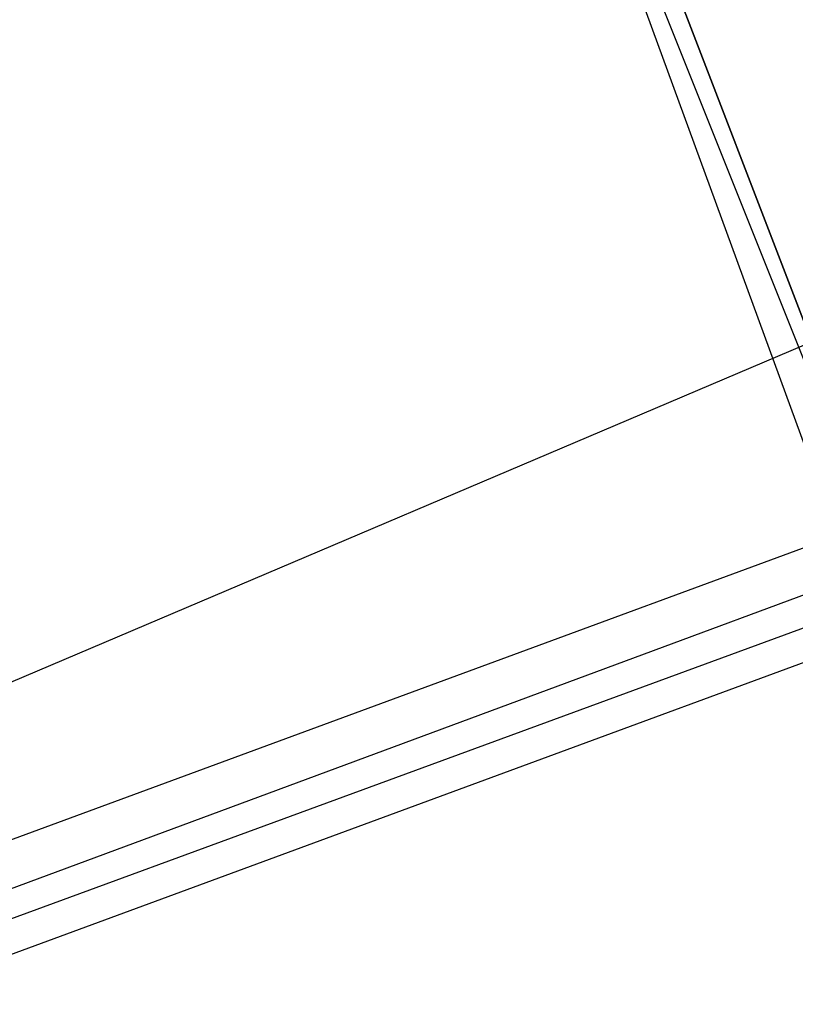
# Model space of a CAD drawing. Header units: feet. Extents: x -79 to 198, y -22 to 181.
# Tile 223 of 256: x 95.131 to 95.433, y 21.461 to 21.845. Entities that reach past the tile are written whole.
import ezdxf

# ---------------------------------------------------------------- set-up
doc = ezdxf.new("R2010")
doc.units = ezdxf.units.FT
doc.layers.add('A-LINEA', color=7, linetype='CONTINUOUS')

msp = doc.modelspace()

# ---------------------------------------------------------------- linework, layer by layer
at = {"layer": 'A-LINEA'}
msp.add_line((93.693, 20.9769), (103.4585, 25.128), dxfattribs=at)
msp.add_line((93.693, 20.9769), (103.4585, 25.128), dxfattribs=at)
for points in [[(95.52, 22.3111), (95.24, 22.2178), (95.44, 21.6711), (95.72, 21.7644), (95.52, 22.3111)], [(95.24, 22.2044), (95.52, 22.3111), (95.72, 21.7778), (95.4533, 21.6711), (95.24, 22.2044)], [(95.52, 22.3111), (95.24, 22.2178), (95.44, 21.6711), (95.72, 21.7644), (95.52, 22.3111)], [(95.24, 22.2044), (95.52, 22.3111), (95.72, 21.7778), (95.4533, 21.6711), (95.24, 22.2044)], [(95.5067, 22.2978), (95.2533, 22.2044), (95.4533, 21.6844), (95.7067, 21.7778), (95.5067, 22.2978)], [(95.2533, 22.2044), (95.5067, 22.2978), (95.7067, 21.7778), (95.4533, 21.6844), (95.2533, 22.2044)], [(95.5067, 22.2978), (95.2533, 22.2044), (95.4533, 21.6844), (95.7067, 21.7778), (95.5067, 22.2978)], [(95.2533, 22.2044), (95.5067, 22.2978), (95.7067, 21.7778), (95.4533, 21.6844), (95.2533, 22.2044)], [(95.5733, 21.6711), (91.8667, 20.2978), (91.8667, 20.3111), (91.8667, 20.3244), (95.56, 21.6844), (95.5733, 21.6711)], [(95.5733, 21.6711), (91.8667, 20.2978), (91.8667, 20.3111), (91.8667, 20.3244), (95.56, 21.6844), (95.5733, 21.6711)], [(95.5733, 21.6444), (91.88, 20.2844), (91.8667, 20.2978), (95.5733, 21.6578), (95.5733, 21.6444)], [(95.5733, 21.6444), (91.88, 20.2844), (91.8667, 20.2978), (95.5733, 21.6578), (95.5733, 21.6444)]]:
    msp.add_lwpolyline(points, dxfattribs=at)

doc.saveas('drawing.dxf')
